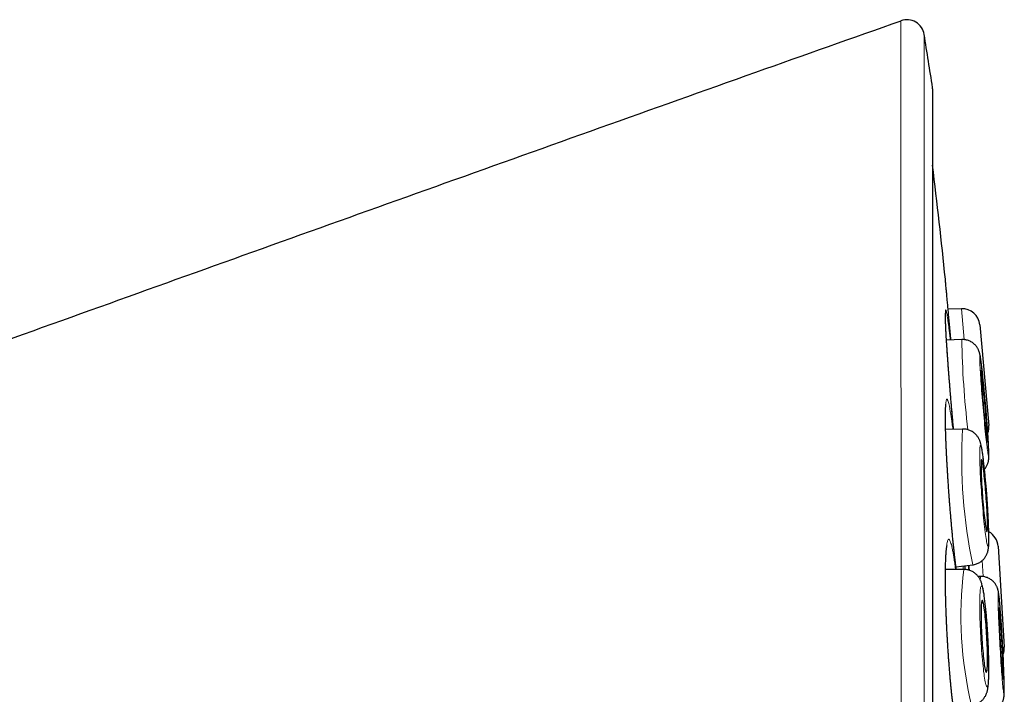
# Model space of a CAD drawing. Header units: millimetres. Extents: x 8 to 869, y 12 to 812.
# Tile 223 of 230: x 699 to 716, y 801 to 812. Entities that reach past the tile are written whole.
import ezdxf

# ---------------------------------------------------------------- set-up
doc = ezdxf.new("R2010")
doc.units = ezdxf.units.MM

msp = doc.modelspace()

# ---------------------------------------------------------------- linework, layer by layer
at = {"color": 252, "linetype": 'Continuous', "lineweight": 0}
for p, q in [((714.982, 794.314), (714.982, 811.012)), ((715.522, 806.725), (715.475, 807.25)), ((715.844, 802.694), (715.827, 802.967)), ((715.504, 802.817), (715.502, 802.872))]:
    msp.add_line(p, q, dxfattribs=at)
at = {"color": 7, "linetype": 'Continuous', "lineweight": 30}
for p, q in [((714.985, 777.647), (714.985, 810.982)), ((715.475, 807.25), (715.247, 807.241)), ((715.785, 806.977), (715.94, 805.266)), ((715.48, 806.727), (715.22, 806.718)), ((715.493, 805.204), (715.205, 805.197)), ((716.097, 803.209), (716.203, 801.495)), ((715.514, 802.817), (715.203, 802.815)), ((715.381, 802.857), (715.666, 802.893)), ((715.666, 802.893), (715.666, 802.893)), ((715.802, 802.697), (715.758, 802.697)), ((715.802, 802.697), (715.802, 802.697))]:
    msp.add_line(p, q, dxfattribs=at)
at = {"color": 252, "linetype": 'Continuous', "lineweight": 0, "flags": 128}
for points in [[(715.936, 804.741), (715.938, 804.743), (715.939, 804.75), (715.94, 804.76), (715.94, 804.775), (715.94, 804.793), (715.939, 804.816), (715.938, 804.842), (715.937, 804.872), (715.936, 804.906), (715.934, 804.942), (715.932, 804.983), (715.929, 805.026), (715.926, 805.071), (715.923, 805.12), (715.919, 805.171), (715.915, 805.223), (715.911, 805.278), (715.907, 805.334), (715.902, 805.392), (715.898, 805.45), (715.893, 805.509), (715.888, 805.569), (715.883, 805.629), (715.877, 805.688), (715.872, 805.747), (715.867, 805.806), (715.861, 805.863), (715.856, 805.919), (715.85, 805.974), (715.845, 806.026), (715.84, 806.077), (715.835, 806.125), (715.83, 806.171), (715.825, 806.214), (715.82, 806.254), (715.816, 806.29), (715.812, 806.324), (715.808, 806.353), (715.804, 806.379), (715.801, 806.402), (715.798, 806.42), (715.795, 806.434), (715.792, 806.445), (715.79, 806.451), (715.788, 806.453), (715.787, 806.45), (715.786, 806.444), (715.785, 806.433), (715.785, 806.419), (715.785, 806.4), (715.786, 806.378), (715.786, 806.351), (715.788, 806.321), (715.789, 806.288), (715.791, 806.251), (715.793, 806.211), (715.796, 806.168), (715.799, 806.122), (715.802, 806.074), (715.806, 806.023), (715.81, 805.97), (715.814, 805.916), (715.818, 805.859), (715.823, 805.802), (715.827, 805.743), (715.832, 805.684), (715.837, 805.625), (715.842, 805.565), (715.848, 805.505), (715.853, 805.446), (715.858, 805.388), (715.864, 805.33), (715.869, 805.274), (715.874, 805.22), (715.88, 805.167), (715.885, 805.117), (715.89, 805.068), (715.895, 805.023), (715.9, 804.98), (715.905, 804.94), (715.909, 804.903), (715.913, 804.87), (715.917, 804.84), (715.921, 804.814), (715.924, 804.792), (715.927, 804.774), (715.93, 804.759), (715.933, 804.749), (715.935, 804.743), (715.936, 804.741)], [(715.927, 803.213), (715.929, 803.215), (715.932, 803.222), (715.934, 803.233), (715.936, 803.247), (715.938, 803.266), (715.939, 803.288), (715.939, 803.315), (715.94, 803.345), (715.94, 803.379), (715.939, 803.416), (715.939, 803.456), (715.938, 803.499), (715.936, 803.545), (715.934, 803.593), (715.932, 803.644), (715.93, 803.697), (715.927, 803.752), (715.924, 803.808), (715.92, 803.866), (715.916, 803.924), (715.912, 803.983), (715.908, 804.043), (715.904, 804.103), (715.899, 804.162), (715.894, 804.222), (715.889, 804.28), (715.884, 804.338), (715.879, 804.394), (715.873, 804.448), (715.868, 804.501), (715.863, 804.551), (715.857, 804.6), (715.852, 804.645), (715.847, 804.688), (715.841, 804.728), (715.836, 804.765), (715.831, 804.798), (715.826, 804.828), (715.822, 804.854), (715.817, 804.876), (715.813, 804.894), (715.809, 804.908), (715.805, 804.918), (715.802, 804.924), (715.798, 804.926), (715.796, 804.924), (715.793, 804.918), (715.791, 804.907), (715.789, 804.892), (715.787, 804.874), (715.786, 804.851), (715.786, 804.825), (715.785, 804.794), (715.785, 804.761), (715.785, 804.724), (715.786, 804.684), (715.787, 804.64), (715.789, 804.595), (715.791, 804.546), (715.793, 804.495), (715.795, 804.442), (715.798, 804.388), (715.801, 804.331), (715.805, 804.274), (715.809, 804.215), (715.813, 804.156), (715.817, 804.096), (715.821, 804.037), (715.826, 803.977), (715.831, 803.918), (715.836, 803.859), (715.841, 803.802), (715.846, 803.746), (715.851, 803.691), (715.857, 803.639), (715.862, 803.588), (715.868, 803.54), (715.873, 803.494), (715.878, 803.451), (715.884, 803.411), (715.889, 803.375), (715.894, 803.342), (715.899, 803.312), (715.903, 803.286), (715.908, 803.264), (715.912, 803.245), (715.916, 803.231), (715.92, 803.221), (715.923, 803.215), (715.927, 803.213)], [(715.923, 801.676), (715.92, 801.736), (715.916, 801.795), (715.912, 801.854), (715.907, 801.912), (715.903, 801.969), (715.898, 802.025), (715.893, 802.078), (715.888, 802.13), (715.883, 802.18), (715.878, 802.227), (715.873, 802.272), (715.867, 802.313), (715.862, 802.352), (715.856, 802.387), (715.851, 802.419), (715.846, 802.447), (715.841, 802.471), (715.835, 802.491), (715.83, 802.508), (715.826, 802.52), (715.821, 802.529), (715.816, 802.533), (715.812, 802.533), (715.808, 802.529), (715.805, 802.52), (715.801, 802.508), (715.798, 802.491), (715.795, 802.471), (715.793, 802.447), (715.79, 802.419), (715.789, 802.387), (715.787, 802.352), (715.786, 802.313), (715.785, 802.272), (715.785, 802.227), (715.785, 802.18), (715.786, 802.13), (715.786, 802.078), (715.788, 802.025), (715.789, 801.969), (715.791, 801.912), (715.793, 801.854), (715.796, 801.795), (715.799, 801.736), (715.802, 801.676), (715.805, 801.616), (715.809, 801.556), (715.813, 801.497), (715.817, 801.439), (715.822, 801.382), (715.827, 801.327), (715.832, 801.273), (715.837, 801.221), (715.842, 801.172), (715.847, 801.125), (715.852, 801.08), (715.858, 801.038), (715.863, 801), (715.869, 800.965), (715.874, 800.933), (715.879, 800.905), (715.884, 800.881), (715.89, 800.86), (715.895, 800.844), (715.899, 800.831), (715.904, 800.823), (715.908, 800.819), (715.913, 800.819), (715.917, 800.823), (715.92, 800.831), (715.924, 800.844), (715.927, 800.86), (715.93, 800.881), (715.932, 800.905), (715.934, 800.933), (715.936, 800.965), (715.938, 801), (715.939, 801.038), (715.94, 801.08), (715.94, 801.125), (715.94, 801.172), (715.939, 801.221), (715.939, 801.273), (715.937, 801.327), (715.936, 801.382), (715.934, 801.439), (715.932, 801.497), (715.929, 801.556), (715.926, 801.616), (715.923, 801.676)], [(716.198, 800.698), (716.199, 800.701), (716.2, 800.707), (716.201, 800.717), (716.202, 800.732), (716.203, 800.751), (716.203, 800.773), (716.203, 800.799), (716.203, 800.829), (716.202, 800.863), (716.201, 800.9), (716.2, 800.94), (716.199, 800.983), (716.197, 801.029), (716.196, 801.077), (716.194, 801.128), (716.192, 801.181), (716.189, 801.236), (716.187, 801.292), (716.184, 801.35), (716.181, 801.408), (716.178, 801.468), (716.175, 801.527), (716.171, 801.587), (716.168, 801.647), (716.164, 801.706), (716.161, 801.765), (716.157, 801.822), (716.153, 801.878), (716.15, 801.933), (716.146, 801.986), (716.142, 802.037), (716.139, 802.085), (716.135, 802.131), (716.132, 802.174), (716.128, 802.214), (716.125, 802.251), (716.122, 802.284), (716.119, 802.314), (716.116, 802.34), (716.113, 802.362), (716.111, 802.381), (716.108, 802.395), (716.106, 802.405), (716.104, 802.412), (716.102, 802.414), (716.101, 802.411), (716.1, 802.405), (716.099, 802.395), (716.098, 802.38), (716.098, 802.362), (716.097, 802.339), (716.097, 802.313), (716.098, 802.283), (716.098, 802.249), (716.099, 802.212), (716.1, 802.172), (716.101, 802.129), (716.103, 802.083), (716.104, 802.035), (716.106, 801.984), (716.109, 801.931), (716.111, 801.876), (716.114, 801.82), (716.116, 801.762), (716.119, 801.704), (716.122, 801.644), (716.126, 801.585), (716.129, 801.525), (716.132, 801.465), (716.136, 801.406), (716.139, 801.347), (716.143, 801.29), (716.147, 801.234), (716.15, 801.179), (716.154, 801.126), (716.158, 801.075), (716.161, 801.027), (716.165, 800.981), (716.168, 800.938), (716.172, 800.898), (716.175, 800.861), (716.178, 800.828), (716.181, 800.798), (716.184, 800.772), (716.187, 800.75), (716.19, 800.731), (716.192, 800.717), (716.194, 800.707), (716.196, 800.7), (716.198, 800.698)]]:
    msp.add_lwpolyline(points, dxfattribs=at)
at = {"color": 7, "linetype": 'Continuous', "lineweight": 30, "flags": 128}
for points in [[(715.915, 804.986), (715.916, 804.988), (715.917, 804.995), (715.918, 805.005), (715.918, 805.02), (715.917, 805.038), (715.917, 805.06), (715.916, 805.086), (715.914, 805.116), (715.912, 805.148), (715.91, 805.184), (715.908, 805.223), (715.905, 805.264), (715.902, 805.307), (715.899, 805.353), (715.895, 805.4), (715.891, 805.448), (715.887, 805.498), (715.883, 805.548), (715.879, 805.598), (715.874, 805.649), (715.87, 805.699), (715.865, 805.748), (715.861, 805.796), (715.856, 805.843), (715.852, 805.889), (715.847, 805.932), (715.843, 805.973), (715.839, 806.011), (715.835, 806.047), (715.831, 806.08), (715.827, 806.109), (715.824, 806.135), (715.821, 806.157), (715.818, 806.175), (715.815, 806.189), (715.813, 806.199), (715.811, 806.205), (715.81, 806.207), (715.809, 806.205), (715.808, 806.199), (715.807, 806.188), (715.807, 806.174), (715.808, 806.155), (715.808, 806.133), (715.809, 806.107), (715.811, 806.078), (715.813, 806.045), (715.815, 806.009), (715.817, 805.971), (715.82, 805.93), (715.823, 805.886), (715.826, 805.841), (715.83, 805.794), (715.834, 805.745), (715.838, 805.696), (715.842, 805.646), (715.846, 805.595), (715.851, 805.545), (715.855, 805.495), (715.86, 805.446), (715.864, 805.397), (715.869, 805.35), (715.873, 805.305), (715.878, 805.262), (715.882, 805.221), (715.886, 805.182), (715.89, 805.147), (715.894, 805.114), (715.898, 805.085), (715.901, 805.059), (715.904, 805.037), (715.907, 805.019), (715.91, 805.004), (715.912, 804.994), (715.914, 804.988), (715.915, 804.986)], [(715.908, 803.458), (715.911, 803.461), (715.913, 803.467), (715.914, 803.478), (715.916, 803.492), (715.917, 803.511), (715.917, 803.533), (715.918, 803.559), (715.918, 803.589), (715.917, 803.622), (715.916, 803.657), (715.915, 803.696), (715.913, 803.737), (715.912, 803.781), (715.909, 803.826), (715.907, 803.873), (715.904, 803.922), (715.901, 803.971), (715.897, 804.022), (715.894, 804.072), (715.89, 804.122), (715.886, 804.173), (715.881, 804.222), (715.877, 804.27), (715.873, 804.317), (715.868, 804.363), (715.863, 804.406), (715.859, 804.447), (715.854, 804.485), (715.85, 804.521), (715.845, 804.553), (715.841, 804.583), (715.837, 804.608), (715.833, 804.63), (715.829, 804.649), (715.826, 804.663), (715.823, 804.673), (715.82, 804.679), (715.817, 804.681), (715.814, 804.679), (715.812, 804.672), (715.811, 804.662), (715.809, 804.647), (715.808, 804.629), (715.808, 804.606), (715.807, 804.58), (715.807, 804.551), (715.808, 804.518), (715.809, 804.482), (715.81, 804.443), (715.812, 804.402), (715.813, 804.359), (715.816, 804.313), (715.818, 804.266), (715.821, 804.218), (715.824, 804.168), (715.828, 804.118), (715.831, 804.067), (715.835, 804.017), (715.839, 803.967), (715.844, 803.917), (715.848, 803.869), (715.852, 803.822), (715.857, 803.777), (715.862, 803.733), (715.866, 803.692), (715.871, 803.654), (715.875, 803.618), (715.879, 803.586), (715.884, 803.557), (715.888, 803.531), (715.892, 803.509), (715.896, 803.491), (715.899, 803.477), (715.902, 803.466), (715.905, 803.46), (715.908, 803.458)], [(715.906, 801.676), (715.903, 801.726), (715.899, 801.777), (715.896, 801.826), (715.892, 801.875), (715.888, 801.922), (715.884, 801.967), (715.88, 802.011), (715.876, 802.052), (715.871, 802.09), (715.867, 802.126), (715.862, 802.159), (715.857, 802.188), (715.853, 802.214), (715.848, 802.236), (715.844, 802.255), (715.84, 802.269), (715.836, 802.279), (715.832, 802.286), (715.828, 802.288), (715.825, 802.286), (715.821, 802.279), (715.819, 802.269), (715.816, 802.255), (715.814, 802.236), (715.812, 802.214), (715.81, 802.188), (715.809, 802.159), (715.808, 802.126), (715.807, 802.09), (715.807, 802.052), (715.807, 802.011), (715.808, 801.967), (715.809, 801.922), (715.81, 801.875), (715.812, 801.826), (715.814, 801.777), (715.817, 801.726), (715.819, 801.676), (715.822, 801.625), (715.825, 801.575), (715.829, 801.526), (715.833, 801.477), (715.837, 801.43), (715.841, 801.385), (715.845, 801.341), (715.849, 801.3), (715.854, 801.261), (715.858, 801.226), (715.863, 801.193), (715.868, 801.163), (715.872, 801.138), (715.877, 801.115), (715.881, 801.097), (715.885, 801.083), (715.889, 801.072), (715.893, 801.066), (715.897, 801.064), (715.9, 801.066), (715.903, 801.072), (715.906, 801.083), (715.909, 801.097), (715.911, 801.115), (715.913, 801.138), (715.915, 801.163), (715.916, 801.193), (715.917, 801.226), (715.918, 801.261), (715.918, 801.3), (715.917, 801.341), (715.917, 801.385), (715.916, 801.43), (715.915, 801.477), (715.913, 801.526), (715.911, 801.575), (715.908, 801.625), (715.906, 801.676)], [(716.184, 800.944), (716.185, 800.946), (716.186, 800.953), (716.187, 800.963), (716.188, 800.977), (716.188, 800.996), (716.188, 801.018), (716.187, 801.044), (716.187, 801.074), (716.186, 801.106), (716.185, 801.142), (716.184, 801.181), (716.182, 801.222), (716.181, 801.266), (716.179, 801.311), (716.177, 801.358), (716.174, 801.407), (716.172, 801.456), (716.169, 801.506), (716.166, 801.557), (716.164, 801.607), (716.161, 801.658), (716.158, 801.707), (716.154, 801.756), (716.151, 801.803), (716.148, 801.848), (716.145, 801.891), (716.142, 801.933), (716.139, 801.971), (716.136, 802.007), (716.133, 802.04), (716.131, 802.069), (716.128, 802.095), (716.126, 802.117), (716.123, 802.135), (716.121, 802.15), (716.119, 802.16), (716.118, 802.166), (716.116, 802.168), (716.115, 802.166), (716.114, 802.16), (716.113, 802.149), (716.113, 802.135), (716.112, 802.116), (716.112, 802.094), (716.113, 802.068), (716.113, 802.038), (716.114, 802.006), (716.115, 801.97), (716.116, 801.931), (716.118, 801.89), (716.12, 801.846), (716.121, 801.801), (716.124, 801.754), (716.126, 801.705), (716.128, 801.656), (716.131, 801.606), (716.134, 801.555), (716.137, 801.505), (716.14, 801.454), (716.143, 801.405), (716.146, 801.356), (716.149, 801.309), (716.152, 801.264), (716.155, 801.221), (716.158, 801.179), (716.161, 801.141), (716.164, 801.105), (716.167, 801.072), (716.17, 801.043), (716.172, 801.017), (716.175, 800.995), (716.177, 800.977), (716.179, 800.963), (716.181, 800.952), (716.183, 800.946), (716.184, 800.944)]]:
    msp.add_lwpolyline(points, dxfattribs=at)
at = {"color": 7, "linetype": 'Continuous', "lineweight": 30}
for centre, radius, start, end in [((714.544, 811.867), 0.3, 9.2063, 109.4587), ((606.247, 794.314), 110.01, 8.73035, 9.20629), ((714.785, 810.982), 0.2, 0, 8.7303), ((585.897, 794.314), 130, 5.93337, 6.79405), ((715.486, 806.95), 0.3, 5.17, 92.17), ((715.641, 805.239), 0.3, 340.2797, 5.17), ((715.798, 803.191), 0.3, 3.525, 61.9821), ((715.903, 801.476), 0.3, 339.5992, 3.525)]:
    msp.add_arc(centre, radius, start, end, dxfattribs=at)
at = {"color": 252, "linetype": 'Continuous', "lineweight": 0}
for centre, radius, start, end in [((731.02, 807.003), 15.543, 181.0201, 186.6947), ((724.395, 804.708), 8.916, 176.809, 191.7417), ((722.024, 802.024), 6.558, 173.0582, 193.4087), ((715.975, 802.648), 0.18, 164.2036, 183.4776)]:
    msp.add_arc(centre, radius, start, end, dxfattribs=at)
at = {"color": 7, "linetype": 'Continuous', "lineweight": 30}
for points, knots in [([(714.444, 812.144), (713.619, 811.852), (711.911, 811.248), (709.326, 810.327), (706.691, 809.386), (704.069, 808.448), (701.461, 807.512), (698.866, 806.58), (696.284, 805.654), (693.714, 804.732), (691.156, 803.817), (688.61, 802.91), (686.136, 802.032), (684.51, 801.458), (683.729, 801.183)], [0, 0, 0, 0, 0.080453, 0.166668, 0.252465, 0.337845, 0.422807, 0.507353, 0.591483, 0.675198, 0.758498, 0.841384, 0.923856, 1, 1, 1, 1]), ([(714.444, 812.144), (714.444, 812.144), (714.444, 812.149), (714.444, 812.149), (714.444, 812.149)], [0, 0, 0, 0, 0.03917, 1, 1, 1, 1]), ([(715.214, 807.609), (715.212, 807.627), (715.209, 807.663), (715.205, 807.703), (715.203, 807.732), (715.201, 807.75), (715.201, 807.752), (715.201, 807.752)], [0, 0, 0, 0, 0.198868, 0.399117, 0.603721, 0.80983, 1, 1, 1, 1]), ([(715.295, 806.72), (715.291, 806.764), (715.283, 806.849), (715.272, 806.971), (715.261, 807.087), (715.251, 807.197), (715.242, 807.299), (715.234, 807.391), (715.226, 807.474), (715.22, 807.548), (715.216, 807.589), (715.214, 807.609)], [0, 0, 0, 0, 0.11167, 0.221144, 0.331583, 0.442809, 0.555859, 0.66542, 0.775799, 0.886963, 1, 1, 1, 1]), ([(715.34, 805.2), (715.338, 805.223), (715.333, 805.271), (715.327, 805.345), (715.32, 805.423), (715.313, 805.502), (715.306, 805.581), (715.299, 805.659), (715.293, 805.737), (715.286, 805.815), (715.28, 805.893), (715.274, 805.97), (715.268, 806.046), (715.262, 806.12), (715.256, 806.193), (715.251, 806.264), (715.246, 806.333), (715.241, 806.401), (715.236, 806.467), (715.232, 806.531), (715.228, 806.593), (715.224, 806.654), (715.22, 806.712), (715.217, 806.767), (715.214, 806.82), (715.211, 806.87), (715.209, 806.916), (715.207, 806.959), (715.205, 806.999), (715.204, 807.035), (715.203, 807.067), (715.202, 807.094), (715.202, 807.119), (715.202, 807.139), (715.202, 807.154), (715.202, 807.165), (715.203, 807.171), (715.203, 807.174), (715.203, 807.174), (715.203, 807.174)], [0, 0, 0, 0, 0.025057, 0.0538647, 0.0826983, 0.1115657, 0.1404723, 0.1692667, 0.1979769, 0.2268068, 0.2557167, 0.2846647, 0.3135977, 0.3424666, 0.3712288, 0.3998597, 0.4279985, 0.4563369, 0.4848924, 0.5136393, 0.5425458, 0.5715747, 0.6006834, 0.6298256, 0.6589368, 0.6879611, 0.7168433, 0.7455257, 0.7739471, 0.8020399, 0.8297242, 0.8569001, 0.8837812, 0.910612, 0.9367011, 0.9584998, 0.9781382, 0.9952372, 1, 1, 1, 1]), ([(715.866, 804.521), (715.869, 804.524), (715.877, 804.533), (715.89, 804.551), (715.903, 804.573), (715.913, 804.595), (715.922, 804.615), (715.928, 804.634), (715.932, 804.651), (715.935, 804.666), (715.937, 804.68), (715.939, 804.692), (715.94, 804.705), (715.94, 804.718), (715.941, 804.736), (715.941, 804.757), (715.941, 804.782), (715.94, 804.811), (715.939, 804.842), (715.937, 804.876), (715.936, 804.913), (715.934, 804.952), (715.931, 804.993), (715.928, 805.036), (715.925, 805.082), (715.922, 805.129), (715.919, 805.179), (715.915, 805.23), (715.911, 805.283), (715.907, 805.337), (715.903, 805.392), (715.898, 805.448), (715.893, 805.504), (715.889, 805.561), (715.884, 805.618), (715.879, 805.675), (715.874, 805.731), (715.868, 805.787), (715.863, 805.842), (715.858, 805.897), (715.853, 805.95), (715.848, 806.001), (715.843, 806.051), (715.838, 806.099), (715.833, 806.145), (715.828, 806.188), (715.823, 806.23), (715.819, 806.269), (715.814, 806.305), (715.81, 806.339), (715.806, 806.37), (715.802, 806.399), (715.798, 806.426), (715.794, 806.45), (715.79, 806.47), (715.786, 806.487), (715.782, 806.501), (715.778, 806.514), (715.773, 806.529), (715.767, 806.544), (715.759, 806.562), (715.748, 806.581), (715.734, 806.602), (715.717, 806.623), (715.697, 806.644), (715.675, 806.664), (715.649, 806.682), (715.622, 806.697), (715.593, 806.709), (715.563, 806.718), (715.531, 806.724), (715.503, 806.727), (715.485, 806.726), (715.48, 806.726)], [0, 0, 0, 0, 0.003664, 0.01235, 0.020704, 0.028639, 0.036052, 0.042898, 0.049292, 0.055503, 0.061879, 0.068732, 0.076583, 0.086173, 0.098855, 0.118309, 0.138934, 0.158279, 0.178788, 0.198237, 0.21716, 0.235788, 0.254235, 0.27256, 0.290801, 0.308982, 0.327119, 0.345222, 0.3633, 0.381359, 0.399403, 0.417437, 0.435463, 0.453484, 0.471503, 0.489521, 0.507541, 0.525563, 0.543592, 0.561629, 0.579677, 0.59774, 0.615823, 0.633932, 0.652074, 0.67026, 0.688504, 0.706829, 0.725267, 0.74387, 0.762726, 0.781999, 0.802034, 0.823749, 0.840557, 0.854187, 0.862396, 0.869746, 0.876566, 0.883294, 0.890223, 0.897752, 0.90604, 0.91497, 0.924312, 0.933904, 0.943656, 0.953511, 0.963433, 0.9734, 0.983397, 0.994533, 1, 1, 1, 1]), ([(715.386, 802.816), (715.384, 802.829), (715.38, 802.86), (715.374, 802.911), (715.367, 802.97), (715.36, 803.031), (715.353, 803.094), (715.346, 803.16), (715.338, 803.227), (715.331, 803.296), (715.324, 803.367), (715.318, 803.439), (715.311, 803.512), (715.304, 803.587), (715.297, 803.663), (715.291, 803.74), (715.284, 803.817), (715.278, 803.895), (715.272, 803.974), (715.266, 804.052), (715.26, 804.131), (715.255, 804.209), (715.25, 804.287), (715.244, 804.364), (715.24, 804.441), (715.235, 804.517), (715.231, 804.591), (715.227, 804.664), (715.223, 804.735), (715.22, 804.803), (715.216, 804.871), (715.214, 804.936), (715.211, 805.001), (715.209, 805.063), (715.207, 805.123), (715.205, 805.181), (715.204, 805.236), (715.203, 805.289), (715.202, 805.338), (715.202, 805.384), (715.202, 805.426), (715.202, 805.465), (715.203, 805.5), (715.204, 805.531), (715.205, 805.557), (715.206, 805.58), (715.208, 805.598), (715.209, 805.611), (715.21, 805.62), (715.211, 805.625), (715.211, 805.626), (715.211, 805.626)], [0, 0, 0, 0, 0.015573, 0.036843, 0.058166, 0.079517, 0.100869, 0.1222, 0.143495, 0.164744, 0.185938, 0.207026, 0.228206, 0.249494, 0.270788, 0.292094, 0.313417, 0.334762, 0.356134, 0.377533, 0.398799, 0.420073, 0.441428, 0.462835, 0.484262, 0.505664, 0.527008, 0.54826, 0.569254, 0.590078, 0.611072, 0.632218, 0.653493, 0.674873, 0.696326, 0.717817, 0.739301, 0.760729, 0.782056, 0.803234, 0.824211, 0.844928, 0.865321, 0.885307, 0.904791, 0.924107, 0.943108, 0.959381, 0.974456, 0.988123, 1, 1, 1, 1]), ([(715.666, 802.894), (715.671, 802.894), (715.687, 802.896), (715.714, 802.903), (715.744, 802.913), (715.772, 802.927), (715.798, 802.943), (715.822, 802.961), (715.843, 802.981), (715.862, 803.001), (715.878, 803.023), (715.891, 803.044), (715.902, 803.065), (715.911, 803.085), (715.918, 803.103), (715.923, 803.121), (715.927, 803.138), (715.93, 803.154), (715.933, 803.172), (715.936, 803.192), (715.938, 803.219), (715.94, 803.25), (715.941, 803.285), (715.941, 803.32), (715.941, 803.357), (715.941, 803.398), (715.94, 803.44), (715.939, 803.484), (715.937, 803.53), (715.936, 803.578), (715.933, 803.628), (715.931, 803.679), (715.928, 803.732), (715.925, 803.786), (715.922, 803.842), (715.919, 803.898), (715.915, 803.955), (715.911, 804.012), (715.907, 804.07), (715.902, 804.127), (715.898, 804.184), (715.893, 804.241), (715.888, 804.297), (715.883, 804.352), (715.878, 804.406), (715.873, 804.459), (715.868, 804.51), (715.862, 804.56), (715.857, 804.607), (715.852, 804.653), (715.846, 804.696), (715.841, 804.738), (715.836, 804.777), (715.83, 804.813), (715.825, 804.848), (715.819, 804.882), (715.812, 804.915), (715.805, 804.945), (715.798, 804.971), (715.791, 804.991), (715.785, 805.008), (715.777, 805.026), (715.768, 805.044), (715.757, 805.063), (715.743, 805.083), (715.726, 805.103), (715.706, 805.123), (715.684, 805.142), (715.659, 805.16), (715.631, 805.174), (715.602, 805.187), (715.572, 805.196), (715.54, 805.202), (715.513, 805.204), (715.497, 805.204), (715.493, 805.203)], [0, 0, 0, 0, 0.0048489, 0.0147947, 0.024518, 0.0340333, 0.043347, 0.0524592, 0.0613621, 0.0700367, 0.07845, 0.0865588, 0.0943364, 0.1018231, 0.1091662, 0.1166152, 0.1244108, 0.132976, 0.1428961, 0.1551322, 0.1717435, 0.195163, 0.2147946, 0.2332186, 0.2526618, 0.2713165, 0.2895179, 0.3074403, 0.3251776, 0.3427859, 0.3603011, 0.3777476, 0.3951426, 0.4124986, 0.4298252, 0.4471299, 0.4644186, 0.4816965, 0.4989682, 0.5162376, 0.5335081, 0.5507831, 0.5680667, 0.5853635, 0.6026787, 0.6200186, 0.6373909, 0.6548053, 0.6722747, 0.6898166, 0.7074554, 0.7252265, 0.7431839, 0.7614142, 0.7800672, 0.7994305, 0.8201551, 0.8442439, 0.8607629, 0.8705395, 0.879324, 0.8874209, 0.8952766, 0.9031486, 0.9112837, 0.9198231, 0.9287437, 0.9379399, 0.9473105, 0.9567873, 0.9663287, 0.9759099, 0.9855157, 0.9961539, 1, 1, 1, 1]), ([(715.408, 800.067), (715.408, 800.067), (715.408, 800.067), (715.407, 800.069), (715.405, 800.075), (715.402, 800.084), (715.399, 800.098), (715.394, 800.115), (715.389, 800.137), (715.384, 800.163), (715.378, 800.192), (715.372, 800.226), (715.365, 800.263), (715.359, 800.305), (715.352, 800.349), (715.345, 800.397), (715.338, 800.449), (715.332, 800.503), (715.325, 800.56), (715.318, 800.62), (715.311, 800.682), (715.304, 800.746), (715.298, 800.813), (715.291, 800.881), (715.285, 800.95), (715.279, 801.021), (715.273, 801.094), (715.267, 801.168), (715.261, 801.243), (715.255, 801.32), (715.25, 801.397), (715.245, 801.475), (715.24, 801.553), (715.236, 801.631), (715.231, 801.71), (715.227, 801.788), (715.223, 801.866), (715.22, 801.943), (715.217, 802.02), (715.214, 802.096), (715.211, 802.171), (715.209, 802.245), (715.207, 802.316), (715.205, 802.386), (715.204, 802.454), (715.203, 802.52), (715.202, 802.585), (715.202, 802.648), (715.202, 802.709), (715.202, 802.768), (715.203, 802.824), (715.204, 802.877), (715.205, 802.927), (715.207, 802.974), (715.209, 803.017), (715.211, 803.057), (715.213, 803.093), (715.216, 803.124), (715.218, 803.152), (715.221, 803.175), (715.224, 803.193), (715.226, 803.207), (715.228, 803.217), (715.229, 803.223), (715.23, 803.225), (715.23, 803.225), (715.23, 803.225)], [0, 0, 0, 0, 0.00352, 0.013483, 0.024488, 0.036522, 0.049505, 0.06331, 0.077771, 0.092666, 0.108055, 0.123864, 0.140008, 0.156418, 0.17304, 0.189827, 0.206743, 0.223752, 0.240829, 0.257947, 0.275085, 0.292221, 0.309338, 0.326426, 0.343475, 0.360466, 0.37741, 0.394531, 0.411658, 0.428795, 0.445945, 0.463113, 0.480303, 0.497517, 0.514681, 0.531776, 0.548944, 0.56616, 0.583399, 0.600627, 0.617813, 0.634931, 0.651961, 0.668704, 0.685549, 0.702518, 0.719593, 0.736754, 0.753975, 0.771228, 0.788474, 0.805674, 0.822789, 0.839776, 0.856592, 0.873187, 0.889505, 0.905478, 0.921026, 0.936066, 0.951213, 0.964255, 0.97645, 0.987664, 0.997829, 1, 1, 1, 1]), ([(715.924, 801.676), (715.923, 801.686), (715.922, 801.715), (715.919, 801.764), (715.915, 801.822), (715.911, 801.878), (715.907, 801.935), (715.902, 801.99), (715.898, 802.044), (715.893, 802.096), (715.888, 802.147), (715.883, 802.196), (715.877, 802.244), (715.872, 802.289), (715.866, 802.333), (715.861, 802.374), (715.855, 802.413), (715.848, 802.451), (715.842, 802.488), (715.833, 802.525), (715.825, 802.558), (715.816, 802.587), (715.808, 802.608), (715.8, 802.628), (715.791, 802.647), (715.779, 802.667), (715.766, 802.687), (715.75, 802.707), (715.732, 802.728), (715.71, 802.747), (715.686, 802.765), (715.66, 802.781), (715.632, 802.794), (715.602, 802.805), (715.57, 802.812), (715.541, 802.816), (715.522, 802.816), (715.515, 802.816)], [0, 0, 0, 0, 0.018395, 0.053363, 0.088343, 0.123341, 0.15837, 0.193443, 0.228576, 0.263789, 0.299106, 0.334558, 0.370188, 0.406056, 0.442245, 0.478884, 0.516174, 0.554462, 0.594403, 0.637447, 0.687808, 0.717892, 0.740352, 0.760315, 0.778664, 0.79628, 0.813781, 0.831477, 0.849649, 0.868313, 0.887353, 0.906637, 0.926068, 0.945585, 0.965149, 0.98692, 1, 1, 1, 1]), ([(715.539, 802.815), (715.539, 802.819), (715.539, 802.839), (715.538, 802.859), (715.538, 802.875), (715.538, 802.877)], [0, 0, 0, 0, 0.151006, 0.919213, 1, 1, 1, 1]), ([(715.61, 802.801), (715.61, 802.803), (715.608, 802.832), (715.606, 802.859), (715.605, 802.885)], [0, 0, 0, 0, 0.0670121, 1, 1, 1, 1]), ([(716.01, 800.403), (716.019, 800.407), (716.038, 800.415), (716.064, 800.431), (716.088, 800.448), (716.109, 800.468), (716.128, 800.488), (716.145, 800.51), (716.159, 800.532), (716.17, 800.553), (716.179, 800.573), (716.185, 800.592), (716.19, 800.609), (716.194, 800.623), (716.196, 800.637), (716.198, 800.65), (716.2, 800.662), (716.201, 800.676), (716.202, 800.693), (716.203, 800.714), (716.203, 800.739), (716.204, 800.768), (716.203, 800.8), (716.203, 800.834), (716.202, 800.871), (716.201, 800.91), (716.2, 800.951), (716.199, 800.994), (716.197, 801.04), (716.195, 801.088), (716.193, 801.137), (716.191, 801.189), (716.189, 801.241), (716.187, 801.296), (716.184, 801.351), (716.181, 801.407), (716.178, 801.463), (716.175, 801.52), (716.172, 801.577), (716.169, 801.634), (716.165, 801.691), (716.162, 801.747), (716.159, 801.802), (716.155, 801.857), (716.152, 801.91), (716.148, 801.961), (716.144, 802.011), (716.141, 802.059), (716.137, 802.105), (716.134, 802.149), (716.131, 802.191), (716.127, 802.23), (716.124, 802.266), (716.121, 802.3), (716.117, 802.331), (716.114, 802.36), (716.111, 802.388), (716.108, 802.411), (716.104, 802.431), (716.101, 802.448), (716.098, 802.462), (716.094, 802.476), (716.09, 802.49), (716.084, 802.506), (716.076, 802.524), (716.066, 802.543), (716.053, 802.565), (716.037, 802.586), (716.017, 802.608), (715.995, 802.628), (715.971, 802.647), (715.944, 802.663), (715.916, 802.676), (715.886, 802.686), (715.854, 802.693), (715.826, 802.697), (715.808, 802.697), (715.802, 802.697)], [0, 0, 0, 0, 0.009171, 0.018434, 0.027483, 0.036312, 0.044904, 0.053231, 0.06124, 0.068848, 0.075955, 0.08252, 0.088655, 0.094618, 0.100742, 0.107327, 0.114874, 0.124098, 0.136303, 0.15506, 0.174831, 0.193369, 0.213019, 0.231661, 0.249801, 0.26766, 0.285345, 0.302913, 0.320402, 0.337832, 0.35522, 0.372576, 0.389908, 0.407221, 0.424521, 0.44181, 0.459092, 0.47637, 0.493644, 0.510919, 0.528195, 0.545474, 0.562759, 0.580051, 0.597355, 0.614673, 0.632011, 0.649373, 0.666767, 0.684204, 0.701697, 0.719269, 0.73695, 0.75479, 0.772877, 0.791369, 0.810604, 0.831487, 0.847105, 0.860053, 0.867956, 0.875023, 0.881574, 0.888034, 0.894678, 0.901892, 0.909831, 0.918387, 0.92734, 0.936535, 0.945883, 0.95533, 0.964842, 0.974398, 0.983982, 0.99466, 1, 1, 1, 1]), ([(715.645, 800.504), (715.651, 800.504), (715.668, 800.506), (715.695, 800.513), (715.726, 800.523), (715.754, 800.536), (715.781, 800.552), (715.805, 800.57), (715.826, 800.589), (715.845, 800.609), (715.861, 800.63), (715.875, 800.651), (715.887, 800.672), (715.896, 800.692), (715.903, 800.711), (715.91, 800.73), (715.915, 800.749), (715.92, 800.77), (715.924, 800.794), (715.929, 800.824), (715.932, 800.859), (715.935, 800.897), (715.937, 800.936), (715.939, 800.976), (715.94, 801.02), (715.941, 801.064), (715.941, 801.111), (715.941, 801.159), (715.941, 801.209), (715.94, 801.26), (715.939, 801.313), (715.937, 801.368), (715.935, 801.423), (715.933, 801.479), (715.931, 801.537), (715.928, 801.594), (715.926, 801.641), (715.924, 801.668), (715.924, 801.676)], [0, 0, 0, 0, 0.011458, 0.031779, 0.05167, 0.071162, 0.090274, 0.109009, 0.127355, 0.145285, 0.162765, 0.179793, 0.196467, 0.213055, 0.229948, 0.247676, 0.267065, 0.289308, 0.31638, 0.352397, 0.400247, 0.440787, 0.478719, 0.518718, 0.557001, 0.594272, 0.630908, 0.667115, 0.703021, 0.738707, 0.774231, 0.809631, 0.844939, 0.880178, 0.915366, 0.950517, 0.985647, 1, 1, 1, 1])]:
    msp.add_open_spline(points, degree=3, knots=knots, dxfattribs=at)
at = {"color": 252, "linetype": 'Continuous', "lineweight": 0}
for points, knots in [([(714.554, 776.24), (714.554, 776.241), (714.554, 776.244), (714.554, 776.255), (714.554, 776.274), (714.553, 776.303), (714.553, 776.343), (714.552, 776.392), (714.551, 776.449), (714.55, 776.516), (714.549, 776.591), (714.548, 776.676), (714.546, 776.769), (714.545, 776.871), (714.543, 776.982), (714.541, 777.102), (714.54, 777.22), (714.538, 777.333), (714.537, 777.44), (714.536, 777.551), (714.534, 777.68), (714.533, 777.827), (714.531, 777.996), (714.529, 778.172), (714.527, 778.357), (714.525, 778.549), (714.523, 778.748), (714.522, 778.952), (714.52, 779.162), (714.518, 779.379), (714.516, 779.603), (714.514, 779.835), (714.512, 780.086), (714.51, 780.358), (714.508, 780.65), (714.506, 780.95), (714.504, 781.255), (714.503, 781.569), (714.501, 781.887), (714.499, 782.207), (714.497, 782.531), (714.496, 782.861), (714.494, 783.194), (714.492, 783.531), (714.491, 783.87), (714.489, 784.215), (714.488, 784.576), (714.486, 784.953), (714.485, 785.343), (714.483, 785.737), (714.482, 786.134), (714.48, 786.537), (714.479, 786.939), (714.478, 787.34), (714.476, 787.74), (714.475, 788.143), (714.474, 788.547), (714.473, 788.95), (714.472, 789.352), (714.471, 789.757), (714.47, 790.176), (714.469, 790.608), (714.468, 791.05), (714.467, 791.492), (714.466, 791.933), (714.465, 792.376), (714.464, 792.814), (714.463, 793.247), (714.462, 793.675), (714.461, 794.104), (714.46, 794.529), (714.459, 794.95), (714.459, 795.366), (714.458, 795.782), (714.457, 796.21), (714.456, 796.647), (714.456, 797.092), (714.455, 797.532), (714.454, 797.968), (714.454, 798.402), (714.453, 798.828), (714.453, 799.245), (714.452, 799.655), (714.451, 800.061), (714.451, 800.46), (714.45, 800.852), (714.45, 801.238), (714.449, 801.619), (714.449, 801.983), (714.449, 802.329), (714.448, 802.658), (714.448, 802.984), (714.448, 803.307), (714.447, 803.627), (714.447, 803.943), (714.447, 804.255), (714.447, 804.544), (714.446, 804.812), (714.446, 805.057), (714.446, 805.3), (714.446, 805.565), (714.446, 805.85), (714.445, 806.155), (714.445, 806.454), (714.445, 806.747), (714.445, 807.034), (714.444, 807.312), (714.444, 807.582), (714.444, 807.843), (714.444, 808.098), (714.444, 808.346), (714.444, 808.588), (714.444, 808.805), (714.444, 808.998), (714.444, 809.17), (714.444, 809.337), (714.444, 809.517), (714.444, 809.708), (714.444, 809.907), (714.444, 810.099), (714.443, 810.284), (714.443, 810.46), (714.443, 810.627), (714.443, 810.784), (714.443, 810.932), (714.443, 811.072), (714.443, 811.203), (714.444, 811.327), (714.444, 811.444), (714.444, 811.554), (714.444, 811.656), (714.444, 811.749), (714.444, 811.832), (714.444, 811.906), (714.444, 811.97), (714.444, 812.025), (714.444, 812.07), (714.444, 812.105), (714.444, 812.131), (714.444, 812.14), (714.444, 812.144)], [0, 0, 0, 0, 0.002669, 0.007957, 0.013245, 0.020344, 0.027444, 0.034544, 0.041676, 0.048808, 0.05594, 0.063138, 0.070337, 0.077535, 0.084766, 0.091997, 0.099228, 0.104656, 0.110084, 0.115518, 0.120952, 0.128107, 0.135262, 0.142417, 0.149603, 0.15679, 0.163976, 0.170997, 0.178019, 0.18504, 0.19209, 0.199141, 0.206191, 0.214396, 0.222605, 0.230662, 0.238718, 0.246794, 0.254871, 0.26262, 0.270369, 0.278136, 0.285902, 0.293447, 0.300991, 0.308552, 0.316112, 0.324337, 0.332566, 0.340642, 0.348718, 0.356815, 0.364911, 0.372679, 0.380448, 0.388235, 0.396022, 0.403587, 0.411152, 0.418733, 0.426314, 0.434498, 0.442686, 0.450722, 0.458758, 0.466814, 0.474869, 0.482598, 0.490327, 0.498074, 0.505821, 0.513346, 0.520872, 0.528414, 0.535956, 0.544122, 0.552292, 0.560311, 0.568329, 0.576367, 0.584405, 0.592117, 0.599828, 0.607558, 0.615287, 0.622796, 0.630304, 0.63783, 0.645355, 0.652049, 0.658744, 0.66545, 0.672156, 0.678897, 0.685638, 0.69239, 0.699143, 0.704668, 0.710193, 0.715724, 0.721255, 0.728539, 0.735823, 0.743106, 0.750423, 0.757742, 0.765059, 0.772211, 0.779364, 0.786516, 0.7937, 0.800885, 0.808069, 0.81359, 0.819112, 0.824641, 0.830169, 0.837449, 0.844729, 0.852008, 0.859321, 0.866635, 0.873948, 0.881096, 0.888244, 0.895392, 0.902572, 0.909753, 0.916933, 0.924461, 0.93199, 0.939518, 0.947083, 0.954649, 0.962214, 0.969817, 0.977422, 0.985026, 0.992668, 1, 1, 1, 1]), ([(714.84, 811.915), (714.84, 811.914), (714.84, 811.913), (714.84, 811.904), (714.84, 811.891), (714.84, 811.87), (714.84, 811.838), (714.84, 811.795), (714.84, 811.741), (714.84, 811.678), (714.84, 811.605), (714.84, 811.53), (714.84, 811.454), (714.84, 811.38), (714.84, 811.301), (714.84, 811.207), (714.84, 811.098), (714.84, 810.971), (714.84, 810.835), (714.84, 810.69), (714.84, 810.535), (714.84, 810.374), (714.84, 810.207), (714.84, 810.035), (714.84, 809.855), (714.84, 809.667), (714.84, 809.471), (714.84, 809.286), (714.84, 809.114), (714.84, 808.957), (714.84, 808.796), (714.84, 808.61), (714.84, 808.397), (714.84, 808.156), (714.84, 807.907), (714.84, 807.65), (714.84, 807.387), (714.84, 807.117), (714.839, 806.842), (714.839, 806.561), (714.839, 806.274), (714.839, 805.98), (714.839, 805.68), (714.839, 805.4), (714.839, 805.142), (714.839, 804.906), (714.839, 804.668), (714.839, 804.408), (714.839, 804.125), (714.839, 803.819), (714.839, 803.508), (714.839, 803.193), (714.839, 802.874), (714.838, 802.551), (714.838, 802.224), (714.838, 801.885), (714.838, 801.532), (714.838, 801.167), (714.838, 800.798), (714.838, 800.424), (714.837, 800.047), (714.837, 799.668), (714.837, 799.287), (714.837, 798.905), (714.837, 798.52), (714.837, 798.133), (714.837, 797.743), (714.836, 797.384), (714.836, 797.057), (714.836, 796.763), (714.836, 796.468), (714.836, 796.12), (714.836, 795.72), (714.835, 795.267), (714.835, 794.813), (714.835, 794.366), (714.834, 793.928), (714.834, 793.498), (714.834, 793.069), (714.834, 792.646), (714.833, 792.232), (714.833, 791.825), (714.833, 791.419), (714.833, 791.016), (714.832, 790.617), (714.832, 790.204), (714.832, 789.778), (714.831, 789.337), (714.831, 788.9), (714.83, 788.474), (714.83, 788.059), (714.829, 787.656), (714.829, 787.257), (714.829, 786.867), (714.828, 786.489), (714.828, 786.12), (714.827, 785.756), (714.827, 785.398), (714.827, 785.045), (714.826, 784.686), (714.826, 784.318), (714.825, 783.944), (714.825, 783.576), (714.824, 783.222), (714.823, 782.881), (714.823, 782.553), (714.822, 782.231), (714.822, 781.922), (714.821, 781.625), (714.82, 781.339), (714.82, 781.059), (714.819, 780.788), (714.819, 780.525), (714.818, 780.272), (714.817, 780.026), (714.817, 779.789), (714.816, 779.559), (714.815, 779.336), (714.815, 779.121), (714.814, 778.916), (714.813, 778.721), (714.813, 778.537), (714.812, 778.36), (714.811, 778.19), (714.81, 778.028), (714.81, 777.887), (714.809, 777.766), (714.809, 777.662), (714.808, 777.562), (714.808, 777.453), (714.807, 777.338), (714.807, 777.218), (714.806, 777.106), (714.805, 777.004), (714.805, 776.91), (714.804, 776.826), (714.804, 776.753), (714.803, 776.689), (714.803, 776.633), (714.803, 776.586), (714.802, 776.547), (714.802, 776.52), (714.802, 776.501), (714.802, 776.49), (714.802, 776.482), (714.802, 776.481), (714.802, 776.481)], [0, 0, 0, 0, 0.005555, 0.01111, 0.016673, 0.022235, 0.029685, 0.037137, 0.044588, 0.052075, 0.059564, 0.067052, 0.072694, 0.078337, 0.083986, 0.089636, 0.09698, 0.104326, 0.11167, 0.119051, 0.126432, 0.133812, 0.140861, 0.14791, 0.154959, 0.162039, 0.16912, 0.1762, 0.181358, 0.186516, 0.19168, 0.196844, 0.204002, 0.211161, 0.21832, 0.225511, 0.232703, 0.239894, 0.247017, 0.254141, 0.261265, 0.268421, 0.275578, 0.282734, 0.288075, 0.293416, 0.298763, 0.30411, 0.310714, 0.317317, 0.323932, 0.330547, 0.337174, 0.343802, 0.350441, 0.35708, 0.364268, 0.371456, 0.378644, 0.385866, 0.393088, 0.40031, 0.407464, 0.414618, 0.421772, 0.428958, 0.436145, 0.443331, 0.448694, 0.454058, 0.459427, 0.464797, 0.472973, 0.48115, 0.489348, 0.497547, 0.505288, 0.51303, 0.52079, 0.52855, 0.535933, 0.543316, 0.550714, 0.558113, 0.565421, 0.572734, 0.58095, 0.589166, 0.597404, 0.605642, 0.613421, 0.6212, 0.628998, 0.636796, 0.644215, 0.651634, 0.659069, 0.666504, 0.673849, 0.681198, 0.689395, 0.697591, 0.705809, 0.714027, 0.721785, 0.729544, 0.737321, 0.745098, 0.752496, 0.759893, 0.767307, 0.774721, 0.782044, 0.789371, 0.796588, 0.803805, 0.811022, 0.818271, 0.825521, 0.83277, 0.839689, 0.846608, 0.853526, 0.860474, 0.867423, 0.874371, 0.879431, 0.884492, 0.889558, 0.894623, 0.901844, 0.909065, 0.916286, 0.92354, 0.930796, 0.938051, 0.944978, 0.951906, 0.958833, 0.965791, 0.97275, 0.979709, 0.984779, 0.989849, 0.994924, 1, 1, 1, 1]), ([(715.236, 807.101), (715.234, 807.118), (715.228, 807.152), (715.222, 807.189), (715.216, 807.216), (715.21, 807.23), (715.206, 807.232), (715.204, 807.222), (715.202, 807.201), (715.201, 807.168), (715.201, 807.123), (715.202, 807.067), (715.205, 807.001), (715.208, 806.924), (715.213, 806.838), (715.218, 806.742), (715.225, 806.637), (715.232, 806.526), (715.24, 806.407), (715.249, 806.282), (715.259, 806.152), (715.27, 806.018), (715.281, 805.88), (715.292, 805.74), (715.304, 805.598), (715.317, 805.457), (715.328, 805.324), (715.336, 805.239), (715.34, 805.2)], [0, 0, 0, 0, 0.038642, 0.077421, 0.116201, 0.154843, 0.193484, 0.232264, 0.271044, 0.309686, 0.348327, 0.387107, 0.425887, 0.464528, 0.50317, 0.54195, 0.58073, 0.619371, 0.658013, 0.696793, 0.735572, 0.774214, 0.812856, 0.851636, 0.890415, 0.929057, 0.967699, 1, 1, 1, 1]), ([(715.284, 806.72), (715.281, 806.747), (715.275, 806.807), (715.265, 806.891), (715.254, 806.971), (715.245, 807.043), (715.239, 807.081), (715.236, 807.101)], [0, 0, 0, 0, 0.166544, 0.374536, 0.583272, 0.792007, 1, 1, 1, 1]), ([(715.269, 805.591), (715.265, 805.607), (715.258, 805.64), (715.248, 805.675), (715.239, 805.699), (715.231, 805.712), (715.224, 805.712), (715.218, 805.7), (715.212, 805.676), (715.208, 805.641), (715.205, 805.595), (715.202, 805.537), (715.201, 805.468), (715.201, 805.39), (715.202, 805.301), (715.204, 805.204), (715.207, 805.098), (715.211, 804.985), (715.216, 804.865), (715.222, 804.739), (715.229, 804.607), (715.237, 804.472), (715.246, 804.334), (715.255, 804.194), (715.266, 804.052), (715.276, 803.91), (715.288, 803.77), (715.3, 803.631), (715.312, 803.494), (715.324, 803.362), (715.337, 803.235), (715.35, 803.113), (715.363, 802.998), (715.375, 802.898), (715.382, 802.841), (715.385, 802.816)], [0, 0, 0, 0, 0.030481, 0.061072, 0.091662, 0.122143, 0.152624, 0.183215, 0.213805, 0.244286, 0.274767, 0.305358, 0.335948, 0.366429, 0.396911, 0.427501, 0.458091, 0.488572, 0.519054, 0.549644, 0.580234, 0.610715, 0.641197, 0.671787, 0.702377, 0.732858, 0.76334, 0.79393, 0.82452, 0.855002, 0.885483, 0.916073, 0.946663, 0.977145, 1, 1, 1, 1]), ([(715.328, 805.2), (715.324, 805.233), (715.315, 805.298), (715.303, 805.386), (715.291, 805.465), (715.279, 805.535), (715.272, 805.572), (715.269, 805.591)], [0, 0, 0, 0, 0.19698, 0.397377, 0.59849, 0.799603, 1, 1, 1, 1]), ([(715.309, 803.213), (715.304, 803.229), (715.296, 803.261), (715.285, 803.295), (715.273, 803.319), (715.263, 803.33), (715.253, 803.329), (715.243, 803.316), (715.235, 803.291), (715.227, 803.255), (715.22, 803.207), (715.215, 803.148), (715.21, 803.078), (715.206, 802.998), (715.203, 802.909), (715.201, 802.81), (715.201, 802.704), (715.201, 802.59), (715.203, 802.469), (715.205, 802.342), (715.209, 802.21), (715.214, 802.075), (715.219, 801.936), (715.226, 801.795), (715.233, 801.654), (715.242, 801.512), (715.251, 801.371), (715.261, 801.232), (715.271, 801.096), (715.283, 800.964), (715.294, 800.837), (715.306, 800.715), (715.319, 800.601), (715.331, 800.493), (715.344, 800.394), (715.357, 800.304), (715.37, 800.223), (715.383, 800.152), (715.395, 800.093), (715.407, 800.044), (715.419, 800.006), (715.43, 799.982), (715.439, 799.968), (715.448, 799.964), (715.457, 799.969), (715.465, 799.984), (715.474, 800.011), (715.481, 800.051), (715.488, 800.101), (715.493, 800.163), (715.498, 800.235), (715.501, 800.318), (715.504, 800.402), (715.505, 800.462), (715.505, 800.488)], [0, 0, 0, 0, 0.0194709, 0.0390114, 0.0585519, 0.0780228, 0.0974937, 0.1170342, 0.1365746, 0.1560455, 0.1755164, 0.1950569, 0.2145974, 0.2340683, 0.2535392, 0.2730797, 0.2926202, 0.3120911, 0.331562, 0.3511024, 0.3706429, 0.3901138, 0.4095847, 0.4291252, 0.4486657, 0.4681366, 0.4876075, 0.507148, 0.5266884, 0.5461593, 0.5656302, 0.5851707, 0.6047112, 0.6241821, 0.643653, 0.6631935, 0.682734, 0.7022049, 0.7216758, 0.7412163, 0.7607567, 0.7802276, 0.7964611, 0.8127146, 0.828948, 0.8484189, 0.8679594, 0.8874998, 0.9069707, 0.9264416, 0.9459821, 0.9655226, 0.9849935, 1, 1, 1, 1]), ([(715.373, 802.816), (715.373, 802.819), (715.368, 802.857), (715.359, 802.923), (715.346, 803.012), (715.334, 803.089), (715.321, 803.158), (715.313, 803.195), (715.309, 803.213)], [0, 0, 0, 0, 0.017466, 0.213736, 0.409952, 0.606868, 0.803785, 1, 1, 1, 1]), ([(715.538, 802.877), (715.538, 802.865), (715.538, 802.846), (715.539, 802.824), (715.539, 802.815)], [0, 0, 0, 0, 0.636503, 1, 1, 1, 1]), ([(715.598, 802.805), (715.597, 802.818), (715.594, 802.846), (715.592, 802.87), (715.591, 802.884)], [0, 0, 0, 0, 0.447124, 1, 1, 1, 1])]:
    msp.add_open_spline(points, degree=3, knots=knots, dxfattribs=at)

doc.saveas('drawing.dxf')
